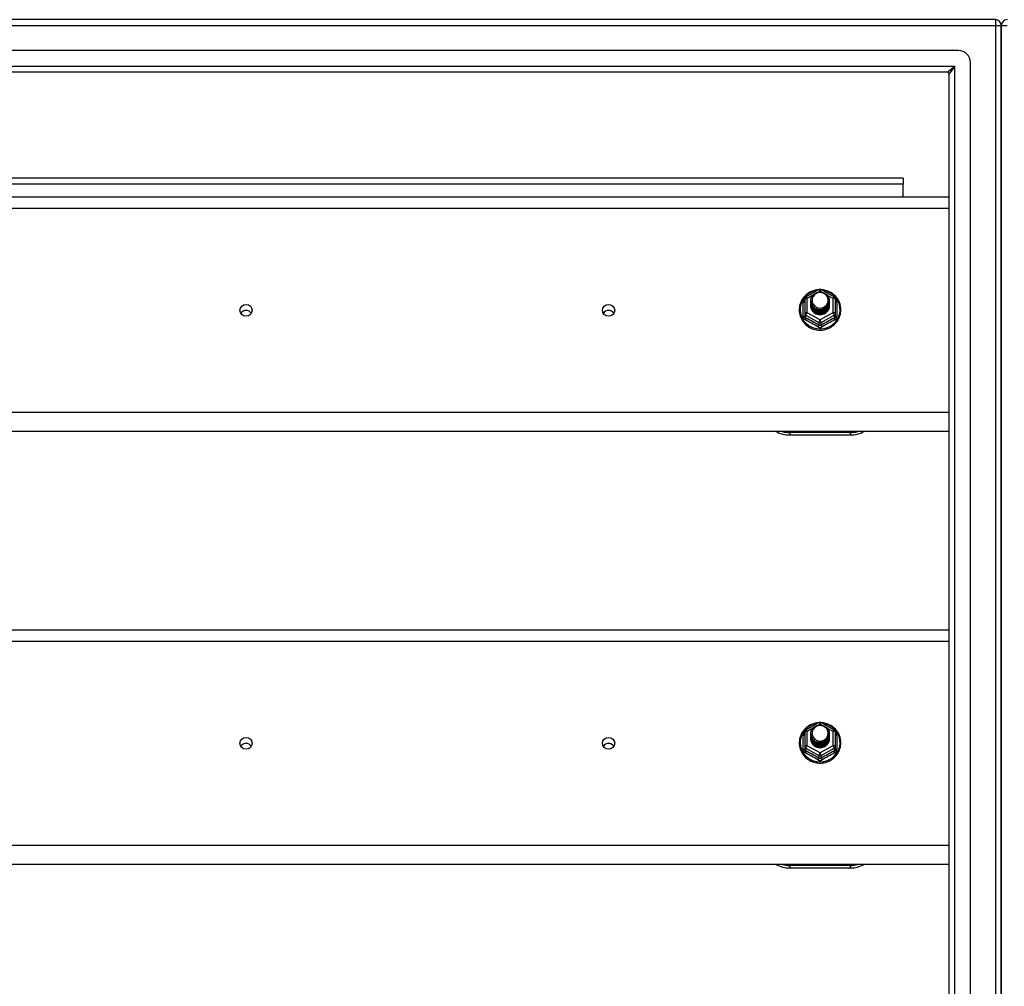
# Model space of a CAD drawing. Header units: inches. Extents: x 72 to 180, y 48 to 83.
# Tile 20 of 28: x 110 to 126, y 65 to 81. Entities that reach past the tile are written whole.
import ezdxf

# ---------------------------------------------------------------- set-up
doc = ezdxf.new("R2010")
doc.units = ezdxf.units.IN
doc.header["$MEASUREMENT"] = 0
doc.layers.add('Visible Edges(ANSI)', color=7, linetype='Continuous', lineweight=25)
doc.layers.add('Visible Tangent Edges(ANSI)', color=7, linetype='Continuous', lineweight=25)

msp = doc.modelspace()

# ---------------------------------------------------------------- linework, layer by layer
at = {"layer": 'Visible Edges(ANSI)'}
for p, q in [((125.982, 81.402), (72.18, 81.402)), ((126.081, 80.527), (126.081, 81.303)), ((126.081, 81.303), (126.081, 80.527)), ((125.372, 80.89), (72.789, 80.89)), ((125.569, 50.11), (125.569, 80.693)), ((125.184, 80.535), (72.978, 80.535)), ((125.215, 50.299), (125.215, 80.504)), ((126.081, 80.527), (126.081, 50.276)), ((126.081, 50.276), (126.081, 80.527)), ((124.456, 78.777), (98.706, 78.777)), ((124.456, 78.777), (124.456, 78.678)), ((124.456, 78.469), (124.456, 78.678)), ((94.081, 78.469), (125.215, 78.469)), ((122.847, 76.815), (123.062, 76.935)), ((123.1, 76.935), (123.314, 76.815)), ((122.827, 76.781), (122.827, 76.541)), ((122.927, 76.75), (122.927, 76.75)), ((123.335, 76.541), (123.335, 76.781)), ((122.927, 76.737), (122.927, 76.738)), ((122.927, 76.725), (122.927, 76.725)), ((122.927, 76.712), (122.927, 76.713)), ((122.927, 76.7), (122.927, 76.7)), ((122.927, 76.687), (122.927, 76.688)), ((122.927, 76.675), (122.927, 76.675)), ((123.234, 76.744), (123.234, 76.744)), ((123.234, 76.731), (123.234, 76.732)), ((123.234, 76.719), (123.234, 76.719)), ((123.234, 76.706), (123.234, 76.706)), ((123.234, 76.694), (123.234, 76.694)), ((123.234, 76.681), (123.234, 76.681)), ((122.827, 76.541), (122.827, 76.497)), ((123.063, 76.529), (123.061, 76.52)), ((123.335, 76.497), (123.335, 76.541)), ((125.215, 74.585), (94.081, 74.585)), ((122.581, 74.528), (123.581, 74.528)), ((94.081, 71.302), (125.215, 71.302)), ((122.847, 69.648), (123.062, 69.768)), ((123.1, 69.768), (123.314, 69.648)), ((122.827, 69.614), (122.827, 69.374)), ((122.927, 69.583), (122.927, 69.583)), ((123.335, 69.374), (123.335, 69.614)), ((122.927, 69.57), (122.927, 69.571)), ((122.927, 69.558), (122.927, 69.558)), ((122.927, 69.545), (122.927, 69.546)), ((122.927, 69.533), (122.927, 69.533)), ((122.927, 69.52), (122.927, 69.521)), ((122.927, 69.508), (122.927, 69.508)), ((123.234, 69.577), (123.234, 69.577)), ((123.234, 69.564), (123.234, 69.565)), ((123.234, 69.552), (123.234, 69.552)), ((123.234, 69.539), (123.234, 69.539)), ((123.234, 69.527), (123.234, 69.527)), ((123.234, 69.514), (123.234, 69.514)), ((122.827, 69.374), (122.827, 69.33)), ((123.063, 69.362), (123.061, 69.353)), ((123.335, 69.33), (123.335, 69.374)), ((125.215, 67.418), (94.081, 67.418)), ((122.581, 67.361), (123.581, 67.361))]:
    msp.add_line(p, q, dxfattribs=at)
at = {"layer": 'Visible Edges(ANSI)', "flags": 128}
for points in [[(123.055, 76.931), (123.03, 76.929), (123.006, 76.924), (122.981, 76.918), (122.958, 76.91), (122.935, 76.901), (122.913, 76.89), (122.891, 76.877), (122.871, 76.863), (122.852, 76.848), (122.833, 76.831), (122.817, 76.813), (122.801, 76.794), (122.787, 76.774), (122.775, 76.753), (122.764, 76.731), (122.755, 76.708), (122.748, 76.685), (122.742, 76.661), (122.738, 76.637), (122.736, 76.613), (122.736, 76.589), (122.737, 76.565), (122.741, 76.541), (122.746, 76.517), (122.753, 76.493), (122.761, 76.471), (122.772, 76.449), (122.784, 76.427), (122.797, 76.407), (122.812, 76.387), (122.829, 76.369), (122.846, 76.352), (122.865, 76.336), (122.885, 76.322), (122.906, 76.309), (122.928, 76.297), (122.951, 76.287), (122.975, 76.279), (122.999, 76.273), (123.023, 76.268), (123.048, 76.265), (123.073, 76.263), (123.098, 76.263), (123.123, 76.265), (123.147, 76.269), (123.171, 76.275), (123.195, 76.282), (123.219, 76.291), (123.241, 76.301), (123.263, 76.313), (123.283, 76.327), (123.303, 76.342), (123.322, 76.358), (123.339, 76.376), (123.355, 76.394), (123.369, 76.414), (123.382, 76.435), (123.394, 76.456), (123.403, 76.479), (123.411, 76.502), (123.418, 76.525), (123.422, 76.549), (123.425, 76.573), (123.426, 76.598)], [(123.426, 76.598), (123.424, 76.629), (123.42, 76.66), (123.412, 76.69), (123.402, 76.72), (123.389, 76.749), (123.373, 76.776), (123.354, 76.802), (123.334, 76.825), (123.31, 76.847), (123.285, 76.867), (123.259, 76.884), (123.23, 76.899), (123.201, 76.911), (123.17, 76.921), (123.139, 76.928), (123.107, 76.931)], [(122.948, 76.677), (122.932, 76.715), (122.927, 76.757), (122.935, 76.798), (122.955, 76.835), (122.985, 76.865), (123.023, 76.886), (123.065, 76.895), (123.109, 76.893), (123.15, 76.879), (123.186, 76.854), (123.213, 76.82), (123.23, 76.78), (123.234, 76.738), (123.226, 76.696), (123.206, 76.657), (123.176, 76.626), (123.139, 76.604), (123.096, 76.593), (123.053, 76.595), (123.011, 76.608), (122.975, 76.631), (122.948, 76.664), (122.932, 76.702), (122.927, 76.744)], [(122.927, 76.75), (122.927, 76.745), (122.927, 76.741), (122.928, 76.737), (122.928, 76.732), (122.929, 76.728), (122.93, 76.723), (122.931, 76.719), (122.932, 76.714), (122.933, 76.71), (122.934, 76.706), (122.936, 76.702), (122.937, 76.697), (122.939, 76.693), (122.941, 76.689), (122.943, 76.685), (122.945, 76.681), (122.947, 76.677), (122.95, 76.673), (122.952, 76.67), (122.955, 76.666), (122.958, 76.662), (122.961, 76.659), (122.964, 76.655), (122.967, 76.652)], [(122.965, 76.821), (122.964, 76.819), (122.962, 76.816), (122.961, 76.814), (122.96, 76.811), (122.959, 76.808), (122.958, 76.806), (122.957, 76.803), (122.956, 76.8), (122.956, 76.798), (122.955, 76.795), (122.954, 76.792), (122.953, 76.79), (122.953, 76.787), (122.952, 76.784), (122.952, 76.781), (122.952, 76.778), (122.951, 76.776), (122.951, 76.773), (122.951, 76.77), (122.951, 76.767), (122.951, 76.765), (122.951, 76.762), (122.951, 76.759), (122.951, 76.756)], [(122.951, 76.756), (122.951, 76.753), (122.951, 76.75), (122.951, 76.748), (122.951, 76.745), (122.951, 76.742), (122.951, 76.739), (122.951, 76.736), (122.952, 76.734), (122.952, 76.731), (122.953, 76.728), (122.953, 76.725), (122.954, 76.723), (122.954, 76.72), (122.955, 76.717), (122.956, 76.714), (122.957, 76.712), (122.957, 76.709), (122.958, 76.706), (122.959, 76.704), (122.96, 76.701), (122.962, 76.699), (122.963, 76.696), (122.964, 76.694), (122.965, 76.691)], [(122.967, 76.652), (122.989, 76.633), (123.016, 76.619), (123.044, 76.61), (123.074, 76.607), (123.104, 76.609), (123.133, 76.618), (123.16, 76.632), (123.183, 76.65), (123.202, 76.673), (123.215, 76.699), (123.223, 76.727), (123.225, 76.757), (123.22, 76.786), (123.21, 76.813), (123.193, 76.838), (123.172, 76.858), (123.147, 76.874), (123.119, 76.884), (123.089, 76.889), (123.059, 76.887), (123.03, 76.878), (123.004, 76.864), (122.982, 76.845), (122.965, 76.821)], [(122.927, 76.737), (122.929, 76.718), (122.932, 76.699), (122.939, 76.681), (122.948, 76.664), (122.959, 76.648), (122.972, 76.634), (122.987, 76.621), (123.004, 76.611), (123.022, 76.603), (123.041, 76.597), (123.061, 76.593), (123.081, 76.592), (123.101, 76.594), (123.12, 76.598), (123.139, 76.604), (123.158, 76.613), (123.174, 76.624), (123.189, 76.637), (123.203, 76.652), (123.214, 76.668), (123.223, 76.686), (123.229, 76.705), (123.233, 76.724), (123.234, 76.744)], [(123.234, 76.738), (123.234, 76.717), (123.23, 76.697), (123.224, 76.678), (123.216, 76.66), (123.205, 76.643), (123.191, 76.627), (123.176, 76.613), (123.159, 76.602), (123.141, 76.593), (123.121, 76.586), (123.101, 76.582), (123.081, 76.58), (123.06, 76.581), (123.04, 76.585), (123.02, 76.591), (123.002, 76.6), (122.985, 76.611), (122.97, 76.624), (122.957, 76.639), (122.946, 76.656), (122.937, 76.673), (122.931, 76.692), (122.928, 76.712), (122.927, 76.731)], [(122.927, 76.725), (122.929, 76.706), (122.932, 76.687), (122.939, 76.669), (122.948, 76.652), (122.959, 76.636), (122.972, 76.621), (122.987, 76.609), (123.004, 76.598), (123.022, 76.59), (123.041, 76.584), (123.061, 76.581), (123.081, 76.58), (123.101, 76.581), (123.12, 76.585), (123.139, 76.592), (123.158, 76.6), (123.174, 76.612), (123.189, 76.625), (123.203, 76.639), (123.214, 76.656), (123.223, 76.674), (123.229, 76.692), (123.233, 76.711), (123.234, 76.731)], [(123.234, 76.725), (123.234, 76.705), (123.23, 76.685), (123.224, 76.666), (123.216, 76.647), (123.205, 76.63), (123.191, 76.615), (123.176, 76.601), (123.159, 76.589), (123.141, 76.58), (123.121, 76.573), (123.101, 76.569), (123.081, 76.567), (123.06, 76.568), (123.04, 76.572), (123.02, 76.579), (123.002, 76.587), (122.985, 76.598), (122.97, 76.611), (122.957, 76.626), (122.946, 76.643), (122.937, 76.661), (122.931, 76.68), (122.928, 76.699), (122.927, 76.719)], [(122.927, 76.712), (122.929, 76.693), (122.932, 76.674), (122.939, 76.656), (122.948, 76.639), (122.959, 76.623), (122.972, 76.609), (122.987, 76.596), (123.004, 76.586), (123.022, 76.577), (123.041, 76.572), (123.061, 76.568), (123.081, 76.567), (123.101, 76.569), (123.12, 76.573), (123.139, 76.579), (123.158, 76.588), (123.174, 76.599), (123.189, 76.612), (123.203, 76.627), (123.214, 76.643), (123.223, 76.661), (123.229, 76.68), (123.233, 76.699), (123.234, 76.719)], [(123.234, 76.713), (123.234, 76.692), (123.23, 76.672), (123.224, 76.653), (123.216, 76.635), (123.205, 76.618), (123.191, 76.602), (123.176, 76.588), (123.159, 76.577), (123.141, 76.568), (123.121, 76.561), (123.101, 76.556), (123.081, 76.555), (123.06, 76.556), (123.04, 76.56), (123.02, 76.566), (123.002, 76.575), (122.985, 76.586), (122.97, 76.599), (122.957, 76.614), (122.946, 76.631), (122.937, 76.648), (122.931, 76.667), (122.928, 76.687), (122.927, 76.706)], [(122.927, 76.7), (122.929, 76.681), (122.932, 76.662), (122.939, 76.644), (122.948, 76.627), (122.959, 76.611), (122.972, 76.596), (122.987, 76.584), (123.004, 76.573), (123.022, 76.565), (123.041, 76.559), (123.061, 76.555), (123.081, 76.554), (123.101, 76.556), (123.12, 76.56), (123.139, 76.567), (123.158, 76.575), (123.174, 76.586), (123.189, 76.599), (123.203, 76.614), (123.214, 76.631), (123.223, 76.648), (123.229, 76.667), (123.233, 76.686), (123.234, 76.706)], [(123.234, 76.7), (123.234, 76.68), (123.23, 76.66), (123.224, 76.641), (123.216, 76.622), (123.205, 76.605), (123.191, 76.59), (123.176, 76.576), (123.159, 76.564), (123.141, 76.555), (123.121, 76.548), (123.101, 76.544), (123.081, 76.542), (123.06, 76.543), (123.04, 76.547), (123.02, 76.553), (123.002, 76.562), (122.985, 76.573), (122.97, 76.586), (122.957, 76.601), (122.946, 76.618), (122.937, 76.636), (122.931, 76.655), (122.928, 76.674), (122.927, 76.694)], [(122.927, 76.687), (122.929, 76.668), (122.932, 76.649), (122.939, 76.631), (122.948, 76.614), (122.959, 76.598), (122.972, 76.584), (122.987, 76.571), (123.004, 76.561), (123.022, 76.552), (123.041, 76.546), (123.061, 76.543), (123.081, 76.542), (123.101, 76.543), (123.12, 76.547), (123.139, 76.554), (123.158, 76.563), (123.174, 76.574), (123.189, 76.587), (123.203, 76.602), (123.214, 76.618), (123.223, 76.636), (123.229, 76.655), (123.233, 76.674), (123.234, 76.694)], [(123.234, 76.687), (123.234, 76.667), (123.23, 76.647), (123.224, 76.628), (123.216, 76.61), (123.205, 76.593), (123.191, 76.577), (123.176, 76.563), (123.159, 76.552), (123.141, 76.542), (123.121, 76.536), (123.101, 76.531), (123.081, 76.53), (123.06, 76.531), (123.04, 76.535), (123.02, 76.541), (123.002, 76.55), (122.985, 76.561), (122.97, 76.574), (122.957, 76.589), (122.946, 76.605), (122.937, 76.623), (122.931, 76.642), (122.928, 76.662), (122.927, 76.681)], [(122.927, 76.675), (122.929, 76.656), (122.932, 76.637), (122.939, 76.619), (122.948, 76.602), (122.959, 76.586), (122.972, 76.571), (122.987, 76.559), (123.004, 76.548), (123.022, 76.54), (123.041, 76.534), (123.061, 76.53), (123.081, 76.529), (123.101, 76.531), (123.12, 76.535), (123.139, 76.541), (123.158, 76.55), (123.174, 76.561), (123.189, 76.574), (123.203, 76.589), (123.214, 76.606), (123.223, 76.623), (123.229, 76.642), (123.233, 76.661), (123.234, 76.681)], [(123.061, 76.52), (123.053, 76.521), (123.045, 76.523), (123.037, 76.525), (123.029, 76.528), (123.022, 76.531), (123.014, 76.534), (123.007, 76.538), (123, 76.542), (122.993, 76.546), (122.987, 76.551), (122.98, 76.556), (122.974, 76.561), (122.969, 76.567), (122.963, 76.573), (122.958, 76.579), (122.954, 76.586), (122.949, 76.593), (122.945, 76.599), (122.942, 76.607), (122.939, 76.614), (122.936, 76.621), (122.934, 76.629), (122.932, 76.637), (122.931, 76.644)], [(122.965, 76.691), (122.965, 76.69), (122.964, 76.69), (122.963, 76.689), (122.962, 76.689), (122.962, 76.688), (122.961, 76.687), (122.96, 76.687), (122.96, 76.686), (122.959, 76.686), (122.958, 76.685), (122.957, 76.684), (122.957, 76.684), (122.956, 76.683), (122.955, 76.683), (122.955, 76.682), (122.954, 76.681), (122.953, 76.681), (122.952, 76.68), (122.952, 76.68), (122.951, 76.679), (122.95, 76.678), (122.95, 76.678), (122.949, 76.677), (122.948, 76.677)], [(123.055, 69.764), (123.03, 69.762), (123.006, 69.757), (122.981, 69.751), (122.958, 69.743), (122.935, 69.734), (122.913, 69.723), (122.891, 69.71), (122.871, 69.696), (122.852, 69.681), (122.833, 69.664), (122.817, 69.646), (122.801, 69.627), (122.787, 69.607), (122.775, 69.586), (122.764, 69.564), (122.755, 69.541), (122.748, 69.518), (122.742, 69.494), (122.738, 69.47), (122.736, 69.446), (122.736, 69.422), (122.737, 69.398), (122.741, 69.374), (122.746, 69.35), (122.753, 69.326), (122.761, 69.304), (122.772, 69.282), (122.784, 69.26), (122.797, 69.24), (122.812, 69.22), (122.829, 69.202), (122.846, 69.185), (122.865, 69.169), (122.885, 69.155), (122.906, 69.142), (122.928, 69.13), (122.951, 69.12), (122.975, 69.112), (122.999, 69.106), (123.023, 69.101), (123.048, 69.098), (123.073, 69.096), (123.098, 69.096), (123.123, 69.098), (123.147, 69.102), (123.171, 69.108), (123.195, 69.115), (123.219, 69.124), (123.241, 69.134), (123.263, 69.146), (123.283, 69.16), (123.303, 69.175), (123.322, 69.191), (123.339, 69.209), (123.355, 69.227), (123.369, 69.247), (123.382, 69.268), (123.394, 69.289), (123.403, 69.312), (123.411, 69.335), (123.418, 69.358), (123.422, 69.382), (123.425, 69.406), (123.426, 69.431)], [(123.426, 69.431), (123.424, 69.462), (123.42, 69.493), (123.412, 69.523), (123.402, 69.553), (123.389, 69.582), (123.373, 69.609), (123.354, 69.635), (123.334, 69.658), (123.31, 69.68), (123.285, 69.7), (123.259, 69.717), (123.23, 69.732), (123.201, 69.744), (123.17, 69.754), (123.139, 69.761), (123.107, 69.764)], [(122.948, 69.51), (122.932, 69.548), (122.927, 69.59), (122.935, 69.631), (122.955, 69.668), (122.985, 69.698), (123.023, 69.719), (123.065, 69.728), (123.109, 69.726), (123.15, 69.712), (123.186, 69.687), (123.213, 69.653), (123.23, 69.613), (123.234, 69.571), (123.226, 69.529), (123.206, 69.49), (123.176, 69.459), (123.139, 69.437), (123.096, 69.426), (123.053, 69.428), (123.011, 69.441), (122.975, 69.464), (122.948, 69.497), (122.932, 69.535), (122.927, 69.577)], [(122.927, 69.583), (122.927, 69.578), (122.927, 69.574), (122.928, 69.57), (122.928, 69.565), (122.929, 69.561), (122.93, 69.556), (122.931, 69.552), (122.932, 69.547), (122.933, 69.543), (122.934, 69.539), (122.936, 69.535), (122.937, 69.53), (122.939, 69.526), (122.941, 69.522), (122.943, 69.518), (122.945, 69.514), (122.947, 69.51), (122.95, 69.506), (122.952, 69.503), (122.955, 69.499), (122.958, 69.495), (122.961, 69.492), (122.964, 69.488), (122.967, 69.485)], [(122.965, 69.654), (122.964, 69.652), (122.962, 69.649), (122.961, 69.647), (122.96, 69.644), (122.959, 69.641), (122.958, 69.639), (122.957, 69.636), (122.956, 69.633), (122.956, 69.631), (122.955, 69.628), (122.954, 69.625), (122.953, 69.623), (122.953, 69.62), (122.952, 69.617), (122.952, 69.614), (122.952, 69.611), (122.951, 69.609), (122.951, 69.606), (122.951, 69.603), (122.951, 69.6), (122.951, 69.598), (122.951, 69.595), (122.951, 69.592), (122.951, 69.589)], [(122.951, 69.589), (122.951, 69.586), (122.951, 69.583), (122.951, 69.581), (122.951, 69.578), (122.951, 69.575), (122.951, 69.572), (122.951, 69.569), (122.952, 69.567), (122.952, 69.564), (122.953, 69.561), (122.953, 69.558), (122.954, 69.556), (122.954, 69.553), (122.955, 69.55), (122.956, 69.547), (122.957, 69.545), (122.957, 69.542), (122.958, 69.539), (122.959, 69.537), (122.96, 69.534), (122.962, 69.532), (122.963, 69.529), (122.964, 69.527), (122.965, 69.524)], [(122.967, 69.485), (122.989, 69.466), (123.016, 69.452), (123.044, 69.443), (123.074, 69.44), (123.104, 69.442), (123.133, 69.451), (123.16, 69.465), (123.183, 69.483), (123.202, 69.506), (123.215, 69.532), (123.223, 69.56), (123.225, 69.59), (123.22, 69.619), (123.21, 69.646), (123.193, 69.671), (123.172, 69.691), (123.147, 69.707), (123.119, 69.717), (123.089, 69.722), (123.059, 69.72), (123.03, 69.711), (123.004, 69.697), (122.982, 69.678), (122.965, 69.654)], [(122.927, 69.57), (122.929, 69.551), (122.932, 69.532), (122.939, 69.514), (122.948, 69.497), (122.959, 69.481), (122.972, 69.467), (122.987, 69.454), (123.004, 69.444), (123.022, 69.436), (123.041, 69.43), (123.061, 69.426), (123.081, 69.425), (123.101, 69.427), (123.12, 69.431), (123.139, 69.437), (123.158, 69.446), (123.174, 69.457), (123.189, 69.47), (123.203, 69.485), (123.214, 69.501), (123.223, 69.519), (123.229, 69.538), (123.233, 69.557), (123.234, 69.577)], [(123.234, 69.571), (123.234, 69.55), (123.23, 69.53), (123.224, 69.511), (123.216, 69.493), (123.205, 69.476), (123.191, 69.46), (123.176, 69.446), (123.159, 69.435), (123.141, 69.426), (123.121, 69.419), (123.101, 69.415), (123.081, 69.413), (123.06, 69.414), (123.04, 69.418), (123.02, 69.424), (123.002, 69.433), (122.985, 69.444), (122.97, 69.457), (122.957, 69.472), (122.946, 69.489), (122.937, 69.506), (122.931, 69.525), (122.928, 69.545), (122.927, 69.564)], [(122.927, 69.558), (122.929, 69.539), (122.932, 69.52), (122.939, 69.502), (122.948, 69.485), (122.959, 69.469), (122.972, 69.454), (122.987, 69.442), (123.004, 69.431), (123.022, 69.423), (123.041, 69.417), (123.061, 69.414), (123.081, 69.413), (123.101, 69.414), (123.12, 69.418), (123.139, 69.425), (123.158, 69.433), (123.174, 69.445), (123.189, 69.458), (123.203, 69.472), (123.214, 69.489), (123.223, 69.507), (123.229, 69.525), (123.233, 69.544), (123.234, 69.564)], [(123.234, 69.558), (123.234, 69.538), (123.23, 69.518), (123.224, 69.499), (123.216, 69.48), (123.205, 69.463), (123.191, 69.448), (123.176, 69.434), (123.159, 69.422), (123.141, 69.413), (123.121, 69.406), (123.101, 69.402), (123.081, 69.4), (123.06, 69.401), (123.04, 69.405), (123.02, 69.412), (123.002, 69.42), (122.985, 69.431), (122.97, 69.444), (122.957, 69.459), (122.946, 69.476), (122.937, 69.494), (122.931, 69.513), (122.928, 69.532), (122.927, 69.552)], [(122.927, 69.545), (122.929, 69.526), (122.932, 69.507), (122.939, 69.489), (122.948, 69.472), (122.959, 69.456), (122.972, 69.442), (122.987, 69.429), (123.004, 69.419), (123.022, 69.41), (123.041, 69.405), (123.061, 69.401), (123.081, 69.4), (123.101, 69.402), (123.12, 69.406), (123.139, 69.412), (123.158, 69.421), (123.174, 69.432), (123.189, 69.445), (123.203, 69.46), (123.214, 69.476), (123.223, 69.494), (123.229, 69.513), (123.233, 69.532), (123.234, 69.552)], [(123.234, 69.546), (123.234, 69.525), (123.23, 69.505), (123.224, 69.486), (123.216, 69.468), (123.205, 69.451), (123.191, 69.435), (123.176, 69.421), (123.159, 69.41), (123.141, 69.401), (123.121, 69.394), (123.101, 69.389), (123.081, 69.388), (123.06, 69.389), (123.04, 69.393), (123.02, 69.399), (123.002, 69.408), (122.985, 69.419), (122.97, 69.432), (122.957, 69.447), (122.946, 69.464), (122.937, 69.481), (122.931, 69.5), (122.928, 69.52), (122.927, 69.539)], [(122.927, 69.533), (122.929, 69.514), (122.932, 69.495), (122.939, 69.477), (122.948, 69.46), (122.959, 69.444), (122.972, 69.429), (122.987, 69.417), (123.004, 69.406), (123.022, 69.398), (123.041, 69.392), (123.061, 69.388), (123.081, 69.387), (123.101, 69.389), (123.12, 69.393), (123.139, 69.4), (123.158, 69.408), (123.174, 69.419), (123.189, 69.432), (123.203, 69.447), (123.214, 69.464), (123.223, 69.481), (123.229, 69.5), (123.233, 69.519), (123.234, 69.539)], [(123.234, 69.533), (123.234, 69.513), (123.23, 69.493), (123.224, 69.474), (123.216, 69.455), (123.205, 69.438), (123.191, 69.423), (123.176, 69.409), (123.159, 69.397), (123.141, 69.388), (123.121, 69.381), (123.101, 69.377), (123.081, 69.375), (123.06, 69.376), (123.04, 69.38), (123.02, 69.386), (123.002, 69.395), (122.985, 69.406), (122.97, 69.419), (122.957, 69.434), (122.946, 69.451), (122.937, 69.469), (122.931, 69.488), (122.928, 69.507), (122.927, 69.527)], [(122.927, 69.52), (122.929, 69.501), (122.932, 69.482), (122.939, 69.464), (122.948, 69.447), (122.959, 69.431), (122.972, 69.417), (122.987, 69.404), (123.004, 69.394), (123.022, 69.385), (123.041, 69.379), (123.061, 69.376), (123.081, 69.375), (123.101, 69.376), (123.12, 69.38), (123.139, 69.387), (123.158, 69.396), (123.174, 69.407), (123.189, 69.42), (123.203, 69.435), (123.214, 69.451), (123.223, 69.469), (123.229, 69.488), (123.233, 69.507), (123.234, 69.527)], [(123.234, 69.52), (123.234, 69.5), (123.23, 69.48), (123.224, 69.461), (123.216, 69.443), (123.205, 69.426), (123.191, 69.41), (123.176, 69.396), (123.159, 69.385), (123.141, 69.375), (123.121, 69.369), (123.101, 69.364), (123.081, 69.363), (123.06, 69.364), (123.04, 69.368), (123.02, 69.374), (123.002, 69.383), (122.985, 69.394), (122.97, 69.407), (122.957, 69.422), (122.946, 69.438), (122.937, 69.456), (122.931, 69.475), (122.928, 69.495), (122.927, 69.514)], [(122.927, 69.508), (122.929, 69.489), (122.932, 69.47), (122.939, 69.452), (122.948, 69.435), (122.959, 69.419), (122.972, 69.404), (122.987, 69.392), (123.004, 69.381), (123.022, 69.373), (123.041, 69.367), (123.061, 69.363), (123.081, 69.362), (123.101, 69.364), (123.12, 69.368), (123.139, 69.374), (123.158, 69.383), (123.174, 69.394), (123.189, 69.407), (123.203, 69.422), (123.214, 69.439), (123.223, 69.456), (123.229, 69.475), (123.233, 69.494), (123.234, 69.514)], [(123.061, 69.353), (123.053, 69.354), (123.045, 69.356), (123.037, 69.358), (123.029, 69.361), (123.022, 69.364), (123.014, 69.367), (123.007, 69.371), (123, 69.375), (122.993, 69.379), (122.987, 69.384), (122.98, 69.389), (122.974, 69.394), (122.969, 69.4), (122.963, 69.406), (122.958, 69.412), (122.954, 69.419), (122.949, 69.426), (122.945, 69.432), (122.942, 69.44), (122.939, 69.447), (122.936, 69.454), (122.934, 69.462), (122.932, 69.47), (122.931, 69.477)], [(122.965, 69.524), (122.965, 69.523), (122.964, 69.523), (122.963, 69.522), (122.962, 69.522), (122.962, 69.521), (122.961, 69.52), (122.96, 69.52), (122.96, 69.519), (122.959, 69.519), (122.958, 69.518), (122.957, 69.517), (122.957, 69.517), (122.956, 69.516), (122.955, 69.516), (122.955, 69.515), (122.954, 69.514), (122.953, 69.514), (122.952, 69.513), (122.952, 69.513), (122.951, 69.512), (122.95, 69.511), (122.95, 69.511), (122.949, 69.51), (122.948, 69.51)]]:
    msp.add_lwpolyline(points, dxfattribs=at)
at = {"layer": 'Visible Edges(ANSI)'}
for centre, radius, start, end in [((125.982, 81.303), 0.099, 0, 90), ((126.18, 81.303), 0.099, 90, 180), ((125.372, 80.693), 0.197, 0, 90), ((125.184, 80.504), 0.031, 0, 90), ((123.081, 76.901), 0.0394, 60.8255, 119.1745), ((122.866, 76.781), 0.0394, 119.1745, 180), ((123.295, 76.781), 0.0394, 0, 60.8255), ((122.581, 75.028), 0.5, 242.5014, 270), ((123.581, 75.028), 0.5, 270, 297.4986), ((123.081, 69.734), 0.0394, 60.8255, 119.1745), ((122.866, 69.614), 0.0394, 119.1745, 180), ((123.295, 69.614), 0.0394, 0, 60.8255), ((122.581, 67.861), 0.5, 242.5014, 270), ((123.581, 67.861), 0.5, 270, 297.4986)]:
    msp.add_arc(centre, radius, start, end, dxfattribs=at)
for centre, major_axis, start_param, end_param in [((123.081, 76.756), (0.134, 0), 3.671471, 8.899926), ((113.581, 76.491), (-0.101, 0), 3.68386, 5.740918), ((119.581, 76.491), (-0.101, 0), 3.68386, 5.740918), ((123.081, 76.671), (-0.158, 0), 6.032414, 9.675269), ((123.081, 76.751), (0.154, 0), 3.669461, 3.875388), ((123.081, 69.589), (0.134, 0), 3.671471, 8.899926), ((113.581, 69.325), (-0.101, 0), 3.68386, 5.740918), ((119.581, 69.325), (-0.101, 0), 3.68386, 5.740918), ((123.081, 69.504), (-0.158, 0), 6.032414, 9.675269), ((123.081, 69.584), (0.154, 0), 3.669461, 3.875388)]:
    msp.add_ellipse(centre, major_axis=major_axis, ratio=0.966998, start_param=start_param, end_param=end_param, dxfattribs=at)
for centre in [(113.581, 76.591), (119.581, 76.591), (113.581, 69.425), (119.581, 69.425)]:
    msp.add_ellipse(centre, major_axis=(-0.101, 0), ratio=0.966998, dxfattribs=at)
at = {"layer": 'Visible Tangent Edges(ANSI)'}
for p, q in [((125.982, 81.402), (125.982, 81.303)), ((72.18, 81.303), (125.982, 81.303)), ((125.982, 81.303), (125.982, 49.501)), ((125.982, 81.303), (126.081, 81.303)), ((126.081, 81.303), (126.18, 81.303)), ((72.848, 80.634), (125.314, 80.634)), ((125.184, 80.535), (125.314, 80.634)), ((125.314, 80.634), (125.215, 80.504)), ((125.314, 50.169), (125.314, 80.634)), ((124.456, 78.678), (98.706, 78.678)), ((94.081, 78.283), (125.215, 78.283)), ((122.866, 76.791), (122.964, 76.846)), ((122.866, 76.551), (122.866, 76.791)), ((123.049, 76.893), (123.081, 76.911)), ((123.081, 76.911), (123.115, 76.891)), ((123.19, 76.849), (123.295, 76.791)), ((123.295, 76.791), (123.295, 76.551)), ((122.803, 76.494), (122.803, 76.721)), ((123.359, 76.721), (123.359, 76.494)), ((122.846, 76.508), (123.061, 76.389)), ((122.846, 76.464), (122.846, 76.508)), ((123.081, 76.432), (122.866, 76.551)), ((123.295, 76.551), (123.081, 76.432)), ((123.1, 76.389), (123.315, 76.508)), ((123.315, 76.508), (123.315, 76.464)), ((123.061, 76.389), (123.061, 76.344)), ((123.1, 76.344), (123.1, 76.389)), ((125.215, 74.899), (94.081, 74.899)), ((123.581, 74.568), (122.581, 74.568)), ((122.581, 74.568), (122.581, 74.528)), ((123.581, 74.568), (123.581, 74.528)), ((94.081, 71.116), (125.215, 71.116)), ((123.049, 69.726), (123.081, 69.744)), ((123.081, 69.744), (123.115, 69.724)), ((122.866, 69.624), (122.964, 69.679)), ((122.866, 69.384), (122.866, 69.624)), ((123.19, 69.682), (123.295, 69.624)), ((123.295, 69.624), (123.295, 69.384)), ((122.803, 69.327), (122.803, 69.554)), ((123.359, 69.554), (123.359, 69.327)), ((122.846, 69.341), (123.061, 69.222)), ((122.846, 69.297), (122.846, 69.341)), ((123.081, 69.265), (122.866, 69.384)), ((123.295, 69.384), (123.081, 69.265)), ((123.1, 69.222), (123.315, 69.341)), ((123.315, 69.341), (123.315, 69.297)), ((123.061, 69.222), (123.061, 69.177)), ((123.1, 69.177), (123.1, 69.222)), ((125.215, 67.732), (94.081, 67.732)), ((123.581, 67.401), (122.581, 67.401)), ((122.581, 67.401), (122.581, 67.361)), ((123.581, 67.401), (123.581, 67.361))]:
    msp.add_line(p, q, dxfattribs=at)
at = {"layer": 'Visible Tangent Edges(ANSI)', "flags": 128}
for points in [[(122.827, 76.773), (122.825, 76.772), (122.823, 76.77), (122.821, 76.768), (122.82, 76.766), (122.818, 76.764), (122.817, 76.762), (122.815, 76.76), (122.814, 76.758), (122.812, 76.756), (122.811, 76.753), (122.81, 76.751), (122.809, 76.749), (122.808, 76.747), (122.807, 76.744), (122.806, 76.742), (122.805, 76.74), (122.805, 76.737), (122.804, 76.735), (122.804, 76.733), (122.803, 76.73), (122.803, 76.728), (122.803, 76.725), (122.803, 76.723), (122.803, 76.721)], [(123.359, 76.721), (123.359, 76.723), (123.359, 76.725), (123.359, 76.728), (123.358, 76.73), (123.358, 76.733), (123.357, 76.735), (123.357, 76.737), (123.356, 76.74), (123.355, 76.742), (123.355, 76.744), (123.354, 76.747), (123.353, 76.749), (123.352, 76.751), (123.35, 76.753), (123.349, 76.756), (123.348, 76.758), (123.346, 76.76), (123.345, 76.762), (123.343, 76.764), (123.342, 76.766), (123.34, 76.768), (123.338, 76.77), (123.337, 76.772), (123.335, 76.773)], [(122.803, 76.494), (122.803, 76.49), (122.803, 76.487), (122.803, 76.484), (122.804, 76.481), (122.804, 76.477), (122.805, 76.474), (122.806, 76.471), (122.807, 76.468), (122.808, 76.465), (122.81, 76.462), (122.811, 76.459), (122.813, 76.457), (122.814, 76.454), (122.816, 76.451), (122.818, 76.449), (122.82, 76.446), (122.822, 76.444), (122.825, 76.442), (122.827, 76.44), (122.829, 76.438), (122.832, 76.436), (122.834, 76.434), (122.837, 76.433), (122.84, 76.431)], [(122.846, 76.464), (122.845, 76.464), (122.844, 76.465), (122.842, 76.466), (122.841, 76.467), (122.84, 76.468), (122.838, 76.469), (122.837, 76.47), (122.836, 76.471), (122.835, 76.472), (122.834, 76.474), (122.833, 76.475), (122.832, 76.476), (122.831, 76.478), (122.83, 76.479), (122.83, 76.481), (122.829, 76.483), (122.829, 76.484), (122.828, 76.486), (122.828, 76.488), (122.827, 76.489), (122.827, 76.491), (122.827, 76.493), (122.827, 76.495), (122.827, 76.497)], [(123.335, 76.497), (123.335, 76.495), (123.335, 76.493), (123.334, 76.491), (123.334, 76.489), (123.334, 76.488), (123.333, 76.486), (123.333, 76.484), (123.332, 76.483), (123.332, 76.481), (123.331, 76.479), (123.33, 76.478), (123.329, 76.476), (123.328, 76.475), (123.328, 76.474), (123.327, 76.472), (123.325, 76.471), (123.324, 76.47), (123.323, 76.469), (123.322, 76.468), (123.321, 76.467), (123.319, 76.466), (123.318, 76.465), (123.316, 76.464), (123.315, 76.464)], [(123.322, 76.431), (123.324, 76.433), (123.327, 76.434), (123.33, 76.436), (123.332, 76.438), (123.335, 76.44), (123.337, 76.442), (123.339, 76.444), (123.341, 76.446), (123.343, 76.449), (123.345, 76.451), (123.347, 76.454), (123.349, 76.457), (123.35, 76.459), (123.352, 76.462), (123.353, 76.465), (123.354, 76.468), (123.355, 76.471), (123.356, 76.474), (123.357, 76.477), (123.358, 76.481), (123.358, 76.484), (123.359, 76.487), (123.359, 76.49), (123.359, 76.494)], [(123.043, 76.317), (123.046, 76.316), (123.049, 76.314), (123.052, 76.313), (123.055, 76.312), (123.058, 76.311), (123.061, 76.31), (123.065, 76.309), (123.068, 76.308), (123.071, 76.308), (123.074, 76.307), (123.077, 76.307), (123.081, 76.307), (123.084, 76.307), (123.087, 76.307), (123.091, 76.308), (123.094, 76.308), (123.097, 76.309), (123.1, 76.31), (123.103, 76.311), (123.106, 76.312), (123.109, 76.313), (123.112, 76.314), (123.115, 76.316), (123.118, 76.317)], [(123.1, 76.344), (123.099, 76.343), (123.097, 76.342), (123.096, 76.341), (123.094, 76.34), (123.093, 76.34), (123.091, 76.339), (123.089, 76.339), (123.088, 76.338), (123.086, 76.338), (123.084, 76.338), (123.082, 76.338), (123.081, 76.338), (123.079, 76.338), (123.077, 76.338), (123.076, 76.338), (123.074, 76.338), (123.072, 76.339), (123.071, 76.339), (123.069, 76.34), (123.067, 76.34), (123.066, 76.341), (123.064, 76.342), (123.063, 76.343), (123.061, 76.344)], [(122.827, 69.606), (122.825, 69.605), (122.823, 69.603), (122.821, 69.601), (122.82, 69.599), (122.818, 69.597), (122.817, 69.595), (122.815, 69.593), (122.814, 69.591), (122.812, 69.589), (122.811, 69.586), (122.81, 69.584), (122.809, 69.582), (122.808, 69.58), (122.807, 69.577), (122.806, 69.575), (122.805, 69.573), (122.805, 69.57), (122.804, 69.568), (122.804, 69.566), (122.803, 69.563), (122.803, 69.561), (122.803, 69.558), (122.803, 69.556), (122.803, 69.554)], [(123.359, 69.554), (123.359, 69.556), (123.359, 69.558), (123.359, 69.561), (123.358, 69.563), (123.358, 69.566), (123.357, 69.568), (123.357, 69.57), (123.356, 69.573), (123.355, 69.575), (123.355, 69.577), (123.354, 69.58), (123.353, 69.582), (123.352, 69.584), (123.35, 69.586), (123.349, 69.589), (123.348, 69.591), (123.346, 69.593), (123.345, 69.595), (123.343, 69.597), (123.342, 69.599), (123.34, 69.601), (123.338, 69.603), (123.337, 69.605), (123.335, 69.606)], [(122.803, 69.327), (122.803, 69.323), (122.803, 69.32), (122.803, 69.317), (122.804, 69.314), (122.804, 69.31), (122.805, 69.307), (122.806, 69.304), (122.807, 69.301), (122.808, 69.298), (122.81, 69.295), (122.811, 69.292), (122.813, 69.29), (122.814, 69.287), (122.816, 69.284), (122.818, 69.282), (122.82, 69.279), (122.822, 69.277), (122.825, 69.275), (122.827, 69.273), (122.829, 69.271), (122.832, 69.269), (122.834, 69.267), (122.837, 69.266), (122.84, 69.264)], [(122.846, 69.297), (122.845, 69.297), (122.844, 69.298), (122.842, 69.299), (122.841, 69.3), (122.84, 69.301), (122.838, 69.302), (122.837, 69.303), (122.836, 69.304), (122.835, 69.305), (122.834, 69.307), (122.833, 69.308), (122.832, 69.309), (122.831, 69.311), (122.83, 69.312), (122.83, 69.314), (122.829, 69.316), (122.829, 69.317), (122.828, 69.319), (122.828, 69.321), (122.827, 69.322), (122.827, 69.324), (122.827, 69.326), (122.827, 69.328), (122.827, 69.33)], [(123.335, 69.33), (123.335, 69.328), (123.335, 69.326), (123.334, 69.324), (123.334, 69.322), (123.334, 69.321), (123.333, 69.319), (123.333, 69.317), (123.332, 69.316), (123.332, 69.314), (123.331, 69.312), (123.33, 69.311), (123.329, 69.309), (123.328, 69.308), (123.328, 69.307), (123.327, 69.305), (123.325, 69.304), (123.324, 69.303), (123.323, 69.302), (123.322, 69.301), (123.321, 69.3), (123.319, 69.299), (123.318, 69.298), (123.316, 69.297), (123.315, 69.297)], [(123.322, 69.264), (123.324, 69.266), (123.327, 69.267), (123.33, 69.269), (123.332, 69.271), (123.335, 69.273), (123.337, 69.275), (123.339, 69.277), (123.341, 69.279), (123.343, 69.282), (123.345, 69.284), (123.347, 69.287), (123.349, 69.29), (123.35, 69.292), (123.352, 69.295), (123.353, 69.298), (123.354, 69.301), (123.355, 69.304), (123.356, 69.307), (123.357, 69.31), (123.358, 69.314), (123.358, 69.317), (123.359, 69.32), (123.359, 69.323), (123.359, 69.327)], [(123.043, 69.15), (123.046, 69.149), (123.049, 69.147), (123.052, 69.146), (123.055, 69.145), (123.058, 69.144), (123.061, 69.143), (123.065, 69.142), (123.068, 69.141), (123.071, 69.141), (123.074, 69.14), (123.077, 69.14), (123.081, 69.14), (123.084, 69.14), (123.087, 69.14), (123.091, 69.141), (123.094, 69.141), (123.097, 69.142), (123.1, 69.143), (123.103, 69.144), (123.106, 69.145), (123.109, 69.146), (123.112, 69.147), (123.115, 69.149), (123.118, 69.15)], [(123.1, 69.177), (123.099, 69.176), (123.097, 69.175), (123.096, 69.174), (123.094, 69.173), (123.093, 69.173), (123.091, 69.172), (123.089, 69.172), (123.088, 69.171), (123.086, 69.171), (123.084, 69.171), (123.082, 69.171), (123.081, 69.171), (123.079, 69.171), (123.077, 69.171), (123.076, 69.171), (123.074, 69.171), (123.072, 69.172), (123.071, 69.172), (123.069, 69.173), (123.067, 69.173), (123.066, 69.174), (123.064, 69.175), (123.063, 69.176), (123.061, 69.177)]]:
    msp.add_lwpolyline(points, dxfattribs=at)
at = {"layer": 'Visible Tangent Edges(ANSI)'}
for centre, start, end in [((122.581, 75.036), 254.5326, 270), ((123.581, 75.036), 270, 285.4674), ((122.581, 67.869), 254.5326, 270), ((123.581, 67.869), 270, 285.4674)]:
    msp.add_arc(centre, 0.469, start, end, dxfattribs=at)
for centre, major_axis, ratio, start_param, end_param in [((123.081, 76.604), (0.331, 0), 0.966998, 1.708073, 7.716705), ((123.081, 76.901), (-0.0192, 0.0344), 0.127392, 4.936728, 6.283185), ((123.081, 76.901), (0.0192, 0.0344), 0.127392, 0, 1.346458), ((122.866, 76.781), (-0.0394, 0), 0.254784, 4.712389, 6.283185), ((122.866, 76.781), (-0.0192, 0.0344), 0.127392, 4.936728, 6.283185), ((123.295, 76.781), (0.0192, 0.0344), 0.127392, 0, 1.346458), ((123.295, 76.781), (0.0394, 0), 0.254784, 0, 1.570796), ((122.787, 76.736), (0.0394, 0), 0.420933, 5.107073, 6.283185), ((123.374, 76.736), (-0.0394, 0), 0.420933, 0, 1.176113), ((122.787, 76.497), (0.0394, 0), 0.080687, 5.107073, 6.283185), ((122.866, 76.541), (-0.0394, 0), 0.254784, 4.712389, 6.283185), ((122.866, 76.541), (-0.0394, 0), 0.966998, 0, 1.047198), ((122.827, 76.431), (0.0178, 0.0351), 0.295528, 4.874003, 6.050115), ((122.942, 76.207), (0.573, -0.342), 0.220649, 1.524932, 1.878631), ((122.866, 76.541), (-0.0192, -0.0344), 0.127392, 4.48805, 6.058847), ((122.954, 76.227), (-0.605, 0.361), 0.220649, 4.666525, 5.020223), ((123.081, 76.422), (-0.0192, -0.0344), 0.127392, 4.48805, 6.058847), ((123.081, 76.422), (0.0192, -0.0344), 0.127392, 0.224339, 1.795135), ((123.208, 76.227), (-0.605, -0.361), 0.220649, 4.404555, 4.758253), ((123.22, 76.207), (0.573, 0.342), 0.220649, 1.262962, 1.61666), ((123.295, 76.541), (0.0394, 0), 0.254784, 0, 1.570796), ((123.295, 76.541), (0.0192, -0.0344), 0.127392, 0.224339, 1.795135), ((123.335, 76.431), (-0.0178, 0.0351), 0.295528, 0.23307, 1.409183), ((123.295, 76.541), (0.0394, 0), 0.966998, 5.235988, 6.283185), ((123.374, 76.497), (-0.0394, 0), 0.080687, 0, 1.176113), ((123.041, 76.311), (0.0205, 0.0336), 0.044718, 0.222707, 1.398819), ((123.081, 76.422), (0.0394, 0), 0.966998, 4.18879, 5.235988), ((123.12, 76.311), (-0.0205, 0.0336), 0.044718, 4.884366, 6.060479), ((123.081, 69.437), (0.331, 0), 0.966998, 1.708073, 7.716705), ((123.081, 69.734), (-0.0192, 0.0344), 0.127392, 4.936728, 6.283185), ((123.081, 69.734), (0.0192, 0.0344), 0.127392, 0, 1.346458), ((122.866, 69.614), (-0.0394, 0), 0.254784, 4.712389, 6.283185), ((122.866, 69.614), (-0.0192, 0.0344), 0.127392, 4.936728, 6.283185), ((123.295, 69.614), (0.0192, 0.0344), 0.127392, 0, 1.346458), ((123.295, 69.614), (0.0394, 0), 0.254784, 0, 1.570796), ((122.787, 69.569), (0.0394, 0), 0.420933, 5.107073, 6.283185), ((123.374, 69.569), (-0.0394, 0), 0.420933, 0, 1.176113), ((122.787, 69.33), (0.0394, 0), 0.080687, 5.107073, 6.283185), ((122.866, 69.374), (-0.0394, 0), 0.254784, 4.712389, 6.283185), ((122.866, 69.374), (-0.0394, 0), 0.966998, 0, 1.047198), ((122.827, 69.264), (0.0178, 0.0351), 0.295528, 4.874003, 6.050115), ((122.942, 69.04), (0.573, -0.342), 0.220649, 1.524932, 1.878631), ((122.866, 69.374), (-0.0192, -0.0344), 0.127392, 4.48805, 6.058847), ((122.954, 69.06), (-0.605, 0.361), 0.220649, 4.666525, 5.020223), ((123.081, 69.255), (-0.0192, -0.0344), 0.127392, 4.48805, 6.058847), ((123.081, 69.255), (0.0192, -0.0344), 0.127392, 0.224339, 1.795135), ((123.208, 69.06), (-0.605, -0.361), 0.220649, 4.404555, 4.758253), ((123.22, 69.04), (0.573, 0.342), 0.220649, 1.262962, 1.61666), ((123.295, 69.374), (0.0394, 0), 0.254784, 0, 1.570796), ((123.295, 69.374), (0.0192, -0.0344), 0.127392, 0.224339, 1.795135), ((123.335, 69.264), (-0.0178, 0.0351), 0.295528, 0.23307, 1.409183), ((123.295, 69.374), (0.0394, 0), 0.966998, 5.235988, 6.283185), ((123.374, 69.33), (-0.0394, 0), 0.080687, 0, 1.176113), ((123.041, 69.144), (0.0205, 0.0336), 0.044718, 0.222707, 1.398819), ((123.081, 69.255), (0.0394, 0), 0.966998, 4.18879, 5.235988), ((123.12, 69.144), (-0.0205, 0.0336), 0.044718, 4.884366, 6.060479)]:
    msp.add_ellipse(centre, major_axis=major_axis, ratio=ratio, start_param=start_param, end_param=end_param, dxfattribs=at)

doc.saveas('drawing.dxf')
